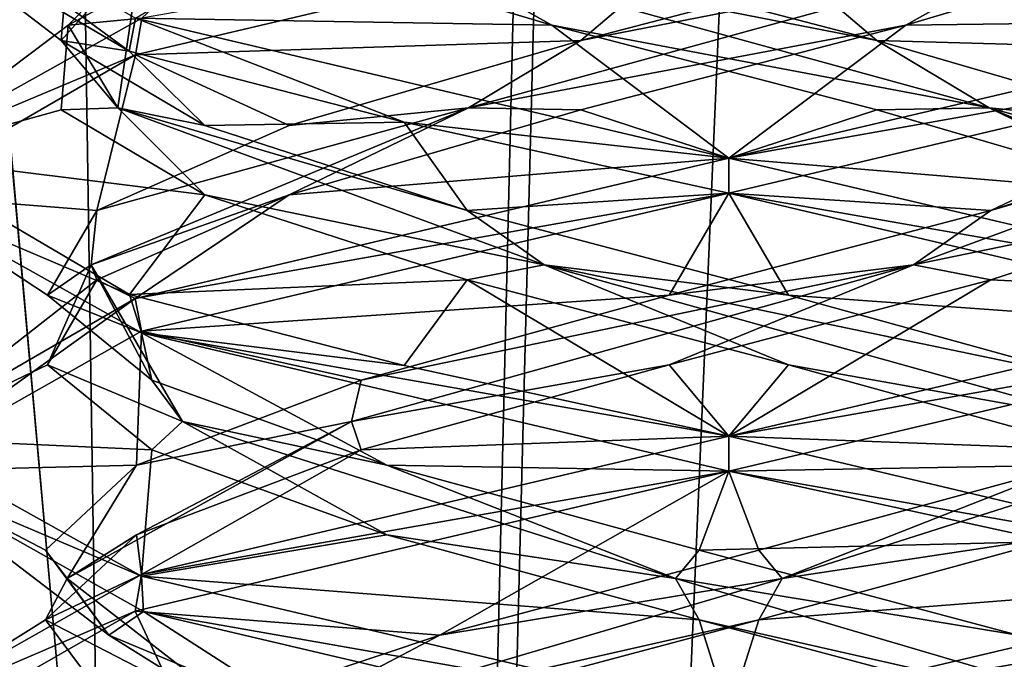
# Model space of a CAD drawing. Header units: millimetres. Extents: x -18.9 to 18.9, y -8.8 to 39.
# Tile 87 of 256: x -1.3 to 0.5, y 15.1 to 16.2. Entities that reach past the tile are written whole.
import ezdxf

# ---------------------------------------------------------------- set-up
doc = ezdxf.new("R2010")
doc.units = ezdxf.units.MM
doc.header["$LTSCALE"] = 65.185185
for name, color, linetype in [('15', 7, 'CONTINUOUS'), ('2014', 7, 'CONTINUOUS'), ('2026', 7, 'CONTINUOUS'), ('2027', 7, 'CONTINUOUS'), ('2028', 7, 'CONTINUOUS'), ('2038', 7, 'CONTINUOUS'), ('2039', 7, 'CONTINUOUS'), ('2040', 7, 'CONTINUOUS'), ('2050', 7, 'CONTINUOUS'), ('2051', 7, 'CONTINUOUS'), ('2052', 7, 'CONTINUOUS'), ('2071', 7, 'CONTINUOUS'), ('2072', 7, 'CONTINUOUS'), ('2073', 7, 'CONTINUOUS'), ('2169', 7, 'CONTINUOUS'), ('4', 7, 'CONTINUOUS')]:
    doc.layers.add(name, color=color, linetype=linetype)

msp = doc.modelspace()

# ---------------------------------------------------------------- linework, layer by layer
at = {"layer": '15', "color": 7, "linetype": 'Continuous'}
for points in [[(-5.0238, -3.5, 16.659), (0.4624, -3.5, 17.3939), (-2.2237, 26.4, 17.2571), (-5.0238, -3.5, 16.659)], [(0.4624, -3.5, 17.3939), (0.6996, 26.4, 17.3858), (-2.2237, 26.4, 17.2571), (0.4624, -3.5, 17.3939)], [(0.4624, -3.5, 17.3939), (5.9019, -3.5, 16.3685), (0.6996, 26.4, 17.3858), (0.4624, -3.5, 17.3939)]]:
    msp.add_3dface(points, dxfattribs=at)
at = {"layer": '2014', "color": 7, "linetype": 'Continuous'}
for points in [[(-1.5, 16.5026, -13.2878), (-1.0663, 16.2517, -14.355), (-1.0775, 16.1926, -14.3436), (-1.5, 16.5026, -13.2878)], [(-1.4999, 16.4414, -13.2815), (-1.5, 16.5026, -13.2878), (-1.0775, 16.1926, -14.3436), (-1.4999, 16.4414, -13.2815)], [(-1.0662, 16.1858, -12.2449), (0, 16.4375, -11.8), (-1.0549, 16.2517, -12.2336), (-1.0662, 16.1858, -12.2449)], [(-1.4999, 16.0035, -13.2833), (-1.0662, 16.1858, -12.2449), (-1.0549, 16.2517, -12.2336), (-1.4999, 16.0035, -13.2833)], [(-1.0775, 16.1926, -14.3436), (-1.0663, 16.2517, -14.355), (-0.5837, 16.0647, -14.6818), (-1.0775, 16.1926, -14.3436)], [(-1.0663, 16.2517, -14.355), (0, 16, -14.8), (-0.5837, 16.0647, -14.6818), (-1.0663, 16.2517, -14.355)], [(-1.4999, 15.9346, -13.3137), (-1.0662, 16.1858, -12.2449), (-1.4999, 16.0035, -13.2833), (-1.4999, 15.9346, -13.3137)], [(0, 16, -14.8), (0, 15.9375, -14.8), (-0.5837, 16.0647, -14.6818), (0, 16, -14.8)], [(-1.0769, 15.7549, -14.3442), (-1.4999, 15.9346, -13.3137), (-1.4999, 16.0035, -13.2833), (-1.0769, 15.7549, -14.3442)], [(0, 15.9375, -11.8), (0, 16, -11.8), (-1.067, 15.7481, -12.2457), (0, 15.9375, -11.8)], [(-1.0558, 15.686, -14.3655), (-1.4999, 15.9346, -13.3137), (-1.0769, 15.7549, -14.3442), (-1.0558, 15.686, -14.3655)], [(-1.0556, 15.689, -12.2343), (0, 15.9375, -11.8), (-1.067, 15.7481, -12.2457), (-1.0556, 15.689, -12.2343)], [(-0.5833, 15.6271, -14.6819), (-1.0558, 15.686, -14.3655), (-1.0769, 15.7549, -14.3442), (-0.5833, 15.6271, -14.6819)], [(-1.5, 15.4371, -13.3021), (-1.0556, 15.689, -12.2343), (-1.067, 15.7481, -12.2457), (-1.5, 15.4371, -13.3021)], [(-1.4999, 15.4969, -13.3144), (-1.5, 15.4371, -13.3021), (-1.067, 15.7481, -12.2457), (-1.4999, 15.4969, -13.3144)], [(0, 15.4375, -14.8), (-1.0558, 15.686, -14.3655), (0, 15.5, -14.8), (0, 15.4375, -14.8)], [(0, 15.5, -14.8), (-1.0558, 15.686, -14.3655), (-0.5833, 15.6271, -14.6819), (0, 15.5, -14.8)], [(-1.0555, 15.2485, -14.3658), (-1.5, 15.4371, -13.3021), (-1.4999, 15.4969, -13.3144), (-1.0555, 15.2485, -14.3658)], [(0, 15.4375, -11.8), (0, 15.5, -11.8), (-1.0556, 15.2515, -12.2343), (0, 15.4375, -11.8)], [(-1.052, 15.1849, -14.3693), (-1.5, 15.4371, -13.3021), (-1.0555, 15.2485, -14.3658), (-1.052, 15.1849, -14.3693)], [(-1.067, 15.1856, -12.2457), (0, 15.4375, -11.8), (-1.0556, 15.2515, -12.2343), (-1.067, 15.1856, -12.2457)], [(-1.5, 14.9996, -13.302), (-1.067, 15.1856, -12.2457), (-1.0556, 15.2515, -12.2343), (-1.5, 14.9996, -13.302)], [(0, 15, -14.8), (-1.052, 15.1849, -14.3693), (-1.0555, 15.2485, -14.3658), (0, 15, -14.8)], [(-1.5, 14.9374, -13.3004), (-1.067, 15.1856, -12.2457), (-1.5, 14.9996, -13.302), (-1.5, 14.9374, -13.3004)], [(0, 14.9375, -14.8), (-1.052, 15.1849, -14.3693), (0, 15, -14.8), (0, 14.9375, -14.8)]]:
    msp.add_3dface(points, dxfattribs=at)
at = {"layer": '2026', "color": 7, "linetype": 'Continuous'}
for points in [[(-0.3182, 16.2396, -14.4875), (-1.0663, 16.2517, -14.355), (-0.8305, 16.3924, -14.2064), (-0.3182, 16.2396, -14.4875)], [(0, 16, -14.8), (-1.0663, 16.2517, -14.355), (-0.3182, 16.2396, -14.4875), (0, 16, -14.8)], [(0.2661, 16.0868, -14.5002), (0, 16, -14.8), (-0.3182, 16.2396, -14.4875), (0.2661, 16.0868, -14.5002)], [(0.7902, 15.934, -14.2417), (0, 16, -14.8), (0.2661, 16.0868, -14.5002), (0.7902, 15.934, -14.2417)], [(1.0545, 15.7518, -14.3668), (0, 16, -14.8), (0.7902, 15.934, -14.2417), (1.0545, 15.7518, -14.3668)], [(0.0536, 15.1701, -12.0718), (1.055, 15.2483, -12.2338), (0.6147, 15.3229, -12.2353), (0.0536, 15.1701, -12.0718)], [(0, 15, -11.8), (1.055, 15.2483, -12.2338), (0.0536, 15.1701, -12.0718), (0, 15, -11.8)], [(-0.5196, 15.0174, -12.1858), (0, 15, -11.8), (0.0536, 15.1701, -12.0718), (-0.5196, 15.0174, -12.1858)]]:
    msp.add_3dface(points, dxfattribs=at)
at = {"layer": '2027', "color": 7, "linetype": 'Continuous'}
for points in [[(-0.3182, 16.2396, -14.4875), (-0.8305, 16.3924, -14.2064), (-0.5545, 16.3726, -14.3566), (-0.3182, 16.2396, -14.4875)], [(0.4677, 16.0905, -14.3978), (-0.3182, 16.2396, -14.4875), (-0.5545, 16.3726, -14.3566), (0.4677, 16.0905, -14.3978)], [(0.4677, 16.0905, -14.3978), (-0.5545, 16.3726, -14.3566), (0.2661, 16.2118, -14.5002), (0.4677, 16.0905, -14.3978)], [(0.2661, 16.2118, -14.5002), (-0.5545, 16.3726, -14.3566), (-0.3182, 16.3646, -14.4875), (0.2661, 16.2118, -14.5002)], [(0.2661, 16.0868, -14.5002), (-0.3182, 16.2396, -14.4875), (0.4677, 16.0905, -14.3978), (0.2661, 16.0868, -14.5002)], [(0.7902, 16.059, -14.2417), (0.4677, 16.0905, -14.3978), (0.2661, 16.2118, -14.5002), (0.7902, 16.059, -14.2417)], [(0.7902, 15.934, -14.2417), (0.2661, 16.0868, -14.5002), (0.4677, 16.0905, -14.3978), (0.7902, 15.934, -14.2417)], [(1.1462, 15.8085, -13.632), (0.7902, 15.934, -14.2417), (0.4677, 16.0905, -14.3978), (1.1462, 15.8085, -13.632)], [(1.1462, 15.8085, -13.632), (0.4677, 16.0905, -14.3978), (1.1358, 15.9062, -13.7705), (1.1462, 15.8085, -13.632)], [(1.1358, 15.9062, -13.7705), (0.4677, 16.0905, -14.3978), (0.7902, 16.059, -14.2417), (1.1358, 15.9062, -13.7705)], [(0.096, 15.2444, -12.1106), (0.6147, 15.3229, -12.2353), (0.9821, 15.5264, -12.6221), (0.096, 15.2444, -12.1106)], [(0.096, 15.2444, -12.1106), (0.9821, 15.5264, -12.6221), (0.6147, 15.4479, -12.2353), (0.096, 15.2444, -12.1106)], [(0.0536, 15.2951, -12.0718), (0.096, 15.2444, -12.1106), (0.6147, 15.4479, -12.2353), (0.0536, 15.2951, -12.0718)], [(0.0536, 15.1701, -12.0718), (0.6147, 15.3229, -12.2353), (0.096, 15.2444, -12.1106), (0.0536, 15.1701, -12.0718)], [(-0.5196, 15.1424, -12.1858), (0.096, 15.2444, -12.1106), (0.0536, 15.2951, -12.0718), (-0.5196, 15.1424, -12.1858)], [(-0.8606, 14.9623, -12.4734), (0.0536, 15.1701, -12.0718), (0.096, 15.2444, -12.1106), (-0.8606, 14.9623, -12.4734)], [(-0.8606, 14.9623, -12.4734), (0.096, 15.2444, -12.1106), (-0.5196, 15.1424, -12.1858), (-0.8606, 14.9623, -12.4734)], [(-0.5196, 15.0174, -12.1858), (0.0536, 15.1701, -12.0718), (-0.8606, 14.9623, -12.4734), (-0.5196, 15.0174, -12.1858)], [(-0.9753, 14.9896, -12.5516), (-0.8606, 14.9623, -12.4734), (-0.5196, 15.1424, -12.1858), (-0.9753, 14.9896, -12.5516)]]:
    msp.add_3dface(points, dxfattribs=at)
at = {"layer": '2028', "color": 7, "linetype": 'Continuous'}
for points in [[(0, 16.4375, -14.8), (0.2661, 16.2118, -14.5002), (-0.3182, 16.3646, -14.4875), (0, 16.4375, -14.8)], [(0.2661, 16.2118, -14.5002), (0, 16.4375, -14.8), (1.0545, 16.1893, -14.3668), (0.2661, 16.2118, -14.5002)], [(0.7902, 16.059, -14.2417), (0.2661, 16.2118, -14.5002), (1.0545, 16.1893, -14.3668), (0.7902, 16.059, -14.2417)], [(0, 15.4375, -11.8), (0.6147, 15.4479, -12.2353), (1.055, 15.6858, -12.2338), (0, 15.4375, -11.8)], [(0, 15.4375, -11.8), (0.0536, 15.2951, -12.0718), (0.6147, 15.4479, -12.2353), (0, 15.4375, -11.8)], [(0, 15.4375, -11.8), (-1.067, 15.1856, -12.2457), (-0.5196, 15.1424, -12.1858), (0, 15.4375, -11.8)], [(0, 15.4375, -11.8), (-0.5196, 15.1424, -12.1858), (0.0536, 15.2951, -12.0718), (0, 15.4375, -11.8)], [(-1.067, 15.1856, -12.2457), (-1.5, 14.9374, -13.3004), (-0.9753, 14.9896, -12.5516), (-1.067, 15.1856, -12.2457)], [(-1.067, 15.1856, -12.2457), (-0.9753, 14.9896, -12.5516), (-0.5196, 15.1424, -12.1858), (-1.067, 15.1856, -12.2457)]]:
    msp.add_3dface(points, dxfattribs=at)
at = {"layer": '2038', "color": 7, "linetype": 'Continuous'}
for points in [[(0.9417, 15.934, -12.5098), (0.4705, 15.7812, -12.1642), (1.0667, 15.7518, -12.2454), (0.9417, 15.934, -12.5098)], [(-0.1071, 15.6285, -12.0753), (0, 15.5, -11.8), (0.4705, 15.7812, -12.1642), (-0.1071, 15.6285, -12.0753)], [(0.4705, 15.7812, -12.1642), (0, 15.5, -11.8), (1.0667, 15.7518, -12.2454), (0.4705, 15.7812, -12.1642)], [(-0.6605, 15.4757, -12.2632), (0, 15.5, -11.8), (-0.1071, 15.6285, -12.0753), (-0.6605, 15.4757, -12.2632)], [(-1.0556, 15.2515, -12.2343), (0, 15.5, -11.8), (-0.6605, 15.4757, -12.2632), (-1.0556, 15.2515, -12.2343)], [(-1.0647, 15.3229, -12.6853), (-1.0556, 15.2515, -12.2343), (-0.6605, 15.4757, -12.2632), (-1.0647, 15.3229, -12.6853)], [(-1.2282, 15.1701, -13.2464), (-1.0556, 15.2515, -12.2343), (-1.0647, 15.3229, -12.6853), (-1.2282, 15.1701, -13.2464)], [(-1.5, 14.9996, -13.302), (-1.0556, 15.2515, -12.2343), (-1.2282, 15.1701, -13.2464), (-1.5, 14.9996, -13.302)], [(-1.1142, 15.0174, -13.8196), (-1.5, 14.9996, -13.302), (-1.2282, 15.1701, -13.2464), (-1.1142, 15.0174, -13.8196)]]:
    msp.add_3dface(points, dxfattribs=at)
at = {"layer": '2039', "color": 7, "linetype": 'Continuous'}
for points in [[(0.332, 15.8085, -12.1538), (0.9417, 15.934, -12.5098), (1.0978, 16.0905, -12.8323), (0.332, 15.8085, -12.1538)], [(0.332, 15.8085, -12.1538), (1.0978, 16.0905, -12.8323), (0.4705, 15.9062, -12.1642), (0.332, 15.8085, -12.1538)], [(0.4705, 15.9062, -12.1642), (1.0978, 16.0905, -12.8323), (0.9417, 16.059, -12.5098), (0.4705, 15.9062, -12.1642)], [(0.4705, 15.7812, -12.1642), (0.9417, 15.934, -12.5098), (0.332, 15.8085, -12.1538), (0.4705, 15.7812, -12.1642)], [(-0.1071, 15.7535, -12.0753), (0.332, 15.8085, -12.1538), (0.4705, 15.9062, -12.1642), (-0.1071, 15.7535, -12.0753)], [(-0.6779, 15.5264, -12.3179), (-0.1071, 15.6285, -12.0753), (0.332, 15.8085, -12.1538), (-0.6779, 15.5264, -12.3179)], [(-0.6779, 15.5264, -12.3179), (0.332, 15.8085, -12.1538), (-0.6605, 15.6007, -12.2632), (-0.6779, 15.5264, -12.3179)], [(-0.6605, 15.6007, -12.2632), (0.332, 15.8085, -12.1538), (-0.1071, 15.7535, -12.0753), (-0.6605, 15.6007, -12.2632)], [(-0.1071, 15.6285, -12.0753), (0.4705, 15.7812, -12.1642), (0.332, 15.8085, -12.1538), (-0.1071, 15.6285, -12.0753)], [(-0.6605, 15.4757, -12.2632), (-0.1071, 15.6285, -12.0753), (-0.6779, 15.5264, -12.3179), (-0.6605, 15.4757, -12.2632)], [(-1.0647, 15.4479, -12.6853), (-0.6779, 15.5264, -12.3179), (-0.6605, 15.6007, -12.2632), (-1.0647, 15.4479, -12.6853)], [(-1.1894, 15.2444, -13.204), (-1.0647, 15.3229, -12.6853), (-0.6779, 15.5264, -12.3179), (-1.1894, 15.2444, -13.204)], [(-1.1894, 15.2444, -13.204), (-0.6779, 15.5264, -12.3179), (-1.0647, 15.4479, -12.6853), (-1.1894, 15.2444, -13.204)], [(-1.0647, 15.3229, -12.6853), (-0.6605, 15.4757, -12.2632), (-0.6779, 15.5264, -12.3179), (-1.0647, 15.3229, -12.6853)], [(-1.2282, 15.2951, -13.2464), (-1.1894, 15.2444, -13.204), (-1.0647, 15.4479, -12.6853), (-1.2282, 15.2951, -13.2464)], [(-1.2282, 15.1701, -13.2464), (-1.0647, 15.3229, -12.6853), (-1.1894, 15.2444, -13.204), (-1.2282, 15.1701, -13.2464)], [(-1.1142, 15.1424, -13.8196), (-1.1894, 15.2444, -13.204), (-1.2282, 15.2951, -13.2464), (-1.1142, 15.1424, -13.8196)], [(-0.8266, 14.9623, -14.1606), (-1.2282, 15.1701, -13.2464), (-1.1894, 15.2444, -13.204), (-0.8266, 14.9623, -14.1606)], [(-0.8266, 14.9623, -14.1606), (-1.1894, 15.2444, -13.204), (-1.1142, 15.1424, -13.8196), (-0.8266, 14.9623, -14.1606)], [(-1.1142, 15.0174, -13.8196), (-1.2282, 15.1701, -13.2464), (-0.8266, 14.9623, -14.1606), (-1.1142, 15.0174, -13.8196)], [(-0.7484, 14.9896, -14.2753), (-0.8266, 14.9623, -14.1606), (-1.1142, 15.1424, -13.8196), (-0.7484, 14.9896, -14.2753)]]:
    msp.add_3dface(points, dxfattribs=at)
at = {"layer": '2040', "color": 7, "linetype": 'Continuous'}
for points in [[(0, 15.9375, -11.8), (0.4705, 15.9062, -12.1642), (1.0685, 16.1899, -12.2473), (0, 15.9375, -11.8)], [(0.4705, 15.9062, -12.1642), (0.9417, 16.059, -12.5098), (1.0685, 16.1899, -12.2473), (0.4705, 15.9062, -12.1642)], [(0, 15.9375, -11.8), (-1.0556, 15.689, -12.2343), (-0.1071, 15.7535, -12.0753), (0, 15.9375, -11.8)], [(0, 15.9375, -11.8), (-0.1071, 15.7535, -12.0753), (0.4705, 15.9062, -12.1642), (0, 15.9375, -11.8)], [(-1.0556, 15.689, -12.2343), (-0.6605, 15.6007, -12.2632), (-0.1071, 15.7535, -12.0753), (-1.0556, 15.689, -12.2343)], [(-1.0556, 15.689, -12.2343), (-1.5, 15.4371, -13.3021), (-1.0647, 15.4479, -12.6853), (-1.0556, 15.689, -12.2343)], [(-1.0556, 15.689, -12.2343), (-1.0647, 15.4479, -12.6853), (-0.6605, 15.6007, -12.2632), (-1.0556, 15.689, -12.2343)], [(-1.5, 15.4371, -13.3021), (-1.2282, 15.2951, -13.2464), (-1.0647, 15.4479, -12.6853), (-1.5, 15.4371, -13.3021)], [(-1.5, 15.4371, -13.3021), (-1.052, 15.1849, -14.3693), (-1.1142, 15.1424, -13.8196), (-1.5, 15.4371, -13.3021)], [(-1.5, 15.4371, -13.3021), (-1.1142, 15.1424, -13.8196), (-1.2282, 15.2951, -13.2464), (-1.5, 15.4371, -13.3021)], [(-1.052, 15.1849, -14.3693), (-0.7484, 14.9896, -14.2753), (-1.1142, 15.1424, -13.8196), (-1.052, 15.1849, -14.3693)], [(-1.052, 15.1849, -14.3693), (0, 14.9375, -14.8), (-0.7484, 14.9896, -14.2753), (-1.052, 15.1849, -14.3693)]]:
    msp.add_3dface(points, dxfattribs=at)
at = {"layer": '2050', "color": 7, "linetype": 'Continuous'}
for points in [[(0.8305, 16.3924, -12.3936), (0.3182, 16.2396, -12.1125), (1.0576, 16.2491, -12.2363), (0.8305, 16.3924, -12.3936)], [(0.3182, 16.2396, -12.1125), (0, 16, -11.8), (1.0576, 16.2491, -12.2363), (0.3182, 16.2396, -12.1125)], [(-0.2661, 16.0868, -12.0998), (0, 16, -11.8), (0.3182, 16.2396, -12.1125), (-0.2661, 16.0868, -12.0998)], [(-0.7902, 15.934, -12.3583), (0, 16, -11.8), (-0.2661, 16.0868, -12.0998), (-0.7902, 15.934, -12.3583)], [(-1.067, 15.7481, -12.2457), (0, 16, -11.8), (-0.7902, 15.934, -12.3583), (-1.067, 15.7481, -12.2457)], [(-1.1358, 15.7812, -12.8295), (-1.067, 15.7481, -12.2457), (-0.7902, 15.934, -12.3583), (-1.1358, 15.7812, -12.8295)], [(-1.4999, 15.4969, -13.3144), (-1.067, 15.7481, -12.2457), (-1.1358, 15.7812, -12.8295), (-1.4999, 15.4969, -13.3144)], [(-1.2247, 15.6285, -13.4071), (-1.4999, 15.4969, -13.3144), (-1.1358, 15.7812, -12.8295), (-1.2247, 15.6285, -13.4071)], [(-1.0368, 15.4757, -13.9605), (-1.4999, 15.4969, -13.3144), (-1.2247, 15.6285, -13.4071), (-1.0368, 15.4757, -13.9605)], [(-1.0555, 15.2485, -14.3658), (-1.4999, 15.4969, -13.3144), (-1.0368, 15.4757, -13.9605), (-1.0555, 15.2485, -14.3658)], [(-0.6147, 15.3229, -14.3647), (-1.0555, 15.2485, -14.3658), (-1.0368, 15.4757, -13.9605), (-0.6147, 15.3229, -14.3647)], [(-0.0536, 15.1701, -14.5282), (-1.0555, 15.2485, -14.3658), (-0.6147, 15.3229, -14.3647), (-0.0536, 15.1701, -14.5282)], [(0, 15, -14.8), (-1.0555, 15.2485, -14.3658), (-0.0536, 15.1701, -14.5282), (0, 15, -14.8)], [(0.5196, 15.0174, -14.4142), (0, 15, -14.8), (-0.0536, 15.1701, -14.5282), (0.5196, 15.0174, -14.4142)]]:
    msp.add_3dface(points, dxfattribs=at)
at = {"layer": '2051', "color": 7, "linetype": 'Continuous'}
for points in [[(0.3182, 16.2396, -12.1125), (0.8305, 16.3924, -12.3936), (0.5545, 16.3726, -12.2434), (0.3182, 16.2396, -12.1125)], [(-0.4677, 16.0905, -12.2022), (0.3182, 16.2396, -12.1125), (0.5545, 16.3726, -12.2434), (-0.4677, 16.0905, -12.2022)], [(-0.4677, 16.0905, -12.2022), (0.5545, 16.3726, -12.2434), (-0.2661, 16.2118, -12.0998), (-0.4677, 16.0905, -12.2022)], [(-0.2661, 16.2118, -12.0998), (0.5545, 16.3726, -12.2434), (0.3182, 16.3646, -12.1125), (-0.2661, 16.2118, -12.0998)], [(-0.2661, 16.0868, -12.0998), (0.3182, 16.2396, -12.1125), (-0.4677, 16.0905, -12.2022), (-0.2661, 16.0868, -12.0998)], [(-0.7902, 16.059, -12.3583), (-0.4677, 16.0905, -12.2022), (-0.2661, 16.2118, -12.0998), (-0.7902, 16.059, -12.3583)], [(-1.1462, 15.8085, -12.968), (-0.7902, 15.934, -12.3583), (-0.4677, 16.0905, -12.2022), (-1.1462, 15.8085, -12.968)], [(-1.1462, 15.8085, -12.968), (-0.4677, 16.0905, -12.2022), (-1.1358, 15.9062, -12.8295), (-1.1462, 15.8085, -12.968)], [(-1.1358, 15.9062, -12.8295), (-0.4677, 16.0905, -12.2022), (-0.7902, 16.059, -12.3583), (-1.1358, 15.9062, -12.8295)], [(-0.7902, 15.934, -12.3583), (-0.2661, 16.0868, -12.0998), (-0.4677, 16.0905, -12.2022), (-0.7902, 15.934, -12.3583)], [(-1.1358, 15.7812, -12.8295), (-0.7902, 15.934, -12.3583), (-1.1462, 15.8085, -12.968), (-1.1358, 15.7812, -12.8295)], [(-1.2247, 15.7535, -13.4071), (-1.1462, 15.8085, -12.968), (-1.1358, 15.9062, -12.8295), (-1.2247, 15.7535, -13.4071)], [(-1.2247, 15.6285, -13.4071), (-1.1358, 15.7812, -12.8295), (-1.1462, 15.8085, -12.968), (-1.2247, 15.6285, -13.4071)], [(-0.9821, 15.5264, -13.9779), (-1.2247, 15.6285, -13.4071), (-1.1462, 15.8085, -12.968), (-0.9821, 15.5264, -13.9779)], [(-1.0368, 15.6007, -13.9605), (-1.1462, 15.8085, -12.968), (-1.2247, 15.7535, -13.4071), (-1.0368, 15.6007, -13.9605)], [(-0.9821, 15.5264, -13.9779), (-1.1462, 15.8085, -12.968), (-1.0368, 15.6007, -13.9605), (-0.9821, 15.5264, -13.9779)], [(-1.0368, 15.4757, -13.9605), (-1.2247, 15.6285, -13.4071), (-0.9821, 15.5264, -13.9779), (-1.0368, 15.4757, -13.9605)], [(-0.6147, 15.4479, -14.3647), (-0.9821, 15.5264, -13.9779), (-1.0368, 15.6007, -13.9605), (-0.6147, 15.4479, -14.3647)], [(-0.6147, 15.3229, -14.3647), (-1.0368, 15.4757, -13.9605), (-0.9821, 15.5264, -13.9779), (-0.6147, 15.3229, -14.3647)], [(-0.096, 15.2444, -14.4894), (-0.6147, 15.3229, -14.3647), (-0.9821, 15.5264, -13.9779), (-0.096, 15.2444, -14.4894)], [(-0.096, 15.2444, -14.4894), (-0.9821, 15.5264, -13.9779), (-0.6147, 15.4479, -14.3647), (-0.096, 15.2444, -14.4894)], [(-0.0536, 15.2951, -14.5282), (-0.096, 15.2444, -14.4894), (-0.6147, 15.4479, -14.3647), (-0.0536, 15.2951, -14.5282)], [(-0.0536, 15.1701, -14.5282), (-0.6147, 15.3229, -14.3647), (-0.096, 15.2444, -14.4894), (-0.0536, 15.1701, -14.5282)], [(0.5196, 15.1424, -14.4142), (-0.096, 15.2444, -14.4894), (-0.0536, 15.2951, -14.5282), (0.5196, 15.1424, -14.4142)], [(0.8606, 14.9623, -14.1266), (-0.0536, 15.1701, -14.5282), (-0.096, 15.2444, -14.4894), (0.8606, 14.9623, -14.1266)], [(0.8606, 14.9623, -14.1266), (-0.096, 15.2444, -14.4894), (0.5196, 15.1424, -14.4142), (0.8606, 14.9623, -14.1266)], [(0.5196, 15.0174, -14.4142), (-0.0536, 15.1701, -14.5282), (0.8606, 14.9623, -14.1266), (0.5196, 15.0174, -14.4142)]]:
    msp.add_3dface(points, dxfattribs=at)
at = {"layer": '2052', "color": 7, "linetype": 'Continuous'}
for points in [[(0, 16.4375, -11.8), (-1.0662, 16.1858, -12.2449), (-0.2661, 16.2118, -12.0998), (0, 16.4375, -11.8)], [(0, 16.4375, -11.8), (-0.2661, 16.2118, -12.0998), (0.3182, 16.3646, -12.1125), (0, 16.4375, -11.8)], [(-1.0662, 16.1858, -12.2449), (-0.7902, 16.059, -12.3583), (-0.2661, 16.2118, -12.0998), (-1.0662, 16.1858, -12.2449)], [(-1.0662, 16.1858, -12.2449), (-1.4999, 15.9346, -13.3137), (-1.1358, 15.9062, -12.8295), (-1.0662, 16.1858, -12.2449)], [(-1.0662, 16.1858, -12.2449), (-1.1358, 15.9062, -12.8295), (-0.7902, 16.059, -12.3583), (-1.0662, 16.1858, -12.2449)], [(-1.4999, 15.9346, -13.3137), (-1.0558, 15.686, -14.3655), (-1.2247, 15.7535, -13.4071), (-1.4999, 15.9346, -13.3137)], [(-1.4999, 15.9346, -13.3137), (-1.2247, 15.7535, -13.4071), (-1.1358, 15.9062, -12.8295), (-1.4999, 15.9346, -13.3137)], [(-1.0558, 15.686, -14.3655), (-1.0368, 15.6007, -13.9605), (-1.2247, 15.7535, -13.4071), (-1.0558, 15.686, -14.3655)], [(-1.0558, 15.686, -14.3655), (0, 15.4375, -14.8), (-0.6147, 15.4479, -14.3647), (-1.0558, 15.686, -14.3655)], [(-1.0558, 15.686, -14.3655), (-0.6147, 15.4479, -14.3647), (-1.0368, 15.6007, -13.9605), (-1.0558, 15.686, -14.3655)], [(0, 15.4375, -14.8), (-0.0536, 15.2951, -14.5282), (-0.6147, 15.4479, -14.3647), (0, 15.4375, -14.8)], [(-0.0536, 15.2951, -14.5282), (0, 15.4375, -14.8), (0.5807, 15.311, -14.683), (-0.0536, 15.2951, -14.5282)], [(0.5196, 15.1424, -14.4142), (-0.0536, 15.2951, -14.5282), (0.5807, 15.311, -14.683), (0.5196, 15.1424, -14.4142)]]:
    msp.add_3dface(points, dxfattribs=at)
at = {"layer": '2071', "color": 7, "linetype": 'Continuous'}
for points in [[(-1.1875, 16.2396, -12.9818), (-1.0549, 16.2517, -12.2336), (-0.9064, 16.3924, -12.4695), (-1.1875, 16.2396, -12.9818)], [(-1.4999, 16.0035, -13.2833), (-1.0549, 16.2517, -12.2336), (-1.1875, 16.2396, -12.9818), (-1.4999, 16.0035, -13.2833)], [(-1.2002, 16.0868, -13.5661), (-1.4999, 16.0035, -13.2833), (-1.1875, 16.2396, -12.9818), (-1.2002, 16.0868, -13.5661)], [(-0.9417, 15.934, -14.0902), (-1.4999, 16.0035, -13.2833), (-1.2002, 16.0868, -13.5661), (-0.9417, 15.934, -14.0902)], [(-1.0769, 15.7549, -14.3442), (-1.4999, 16.0035, -13.2833), (-0.9417, 15.934, -14.0902), (-1.0769, 15.7549, -14.3442)], [(-0.4705, 15.7812, -14.4358), (-1.0769, 15.7549, -14.3442), (-0.9417, 15.934, -14.0902), (-0.4705, 15.7812, -14.4358)], [(-0.5833, 15.6271, -14.6819), (-1.0769, 15.7549, -14.3442), (-0.4705, 15.7812, -14.4358), (-0.5833, 15.6271, -14.6819)], [(0, 15.5, -14.8), (-0.5833, 15.6271, -14.6819), (-0.4705, 15.7812, -14.4358), (0, 15.5, -14.8)], [(0.1071, 15.6285, -14.5247), (0, 15.5, -14.8), (-0.4705, 15.7812, -14.4358), (0.1071, 15.6285, -14.5247)], [(0.6605, 15.4757, -14.3368), (0, 15.5, -14.8), (0.1071, 15.6285, -14.5247), (0.6605, 15.4757, -14.3368)], [(0, 15.5, -14.8), (0.6605, 15.4757, -14.3368), (1.069, 15.2475, -14.3523), (0, 15.5, -14.8)]]:
    msp.add_3dface(points, dxfattribs=at)
at = {"layer": '2072', "color": 7, "linetype": 'Continuous'}
for points in [[(-1.1875, 16.2396, -12.9818), (-0.9064, 16.3924, -12.4695), (-1.0566, 16.3726, -12.7455), (-1.1875, 16.2396, -12.9818)], [(-1.0978, 16.0905, -13.7677), (-1.0566, 16.3726, -12.7455), (-1.2002, 16.2118, -13.5661), (-1.0978, 16.0905, -13.7677)], [(-1.2002, 16.2118, -13.5661), (-1.0566, 16.3726, -12.7455), (-1.1875, 16.3646, -12.9818), (-1.2002, 16.2118, -13.5661)], [(-1.0978, 16.0905, -13.7677), (-1.1875, 16.2396, -12.9818), (-1.0566, 16.3726, -12.7455), (-1.0978, 16.0905, -13.7677)], [(-1.2002, 16.0868, -13.5661), (-1.1875, 16.2396, -12.9818), (-1.0978, 16.0905, -13.7677), (-1.2002, 16.0868, -13.5661)], [(-0.9417, 16.059, -14.0902), (-1.0978, 16.0905, -13.7677), (-1.2002, 16.2118, -13.5661), (-0.9417, 16.059, -14.0902)], [(-0.9417, 15.934, -14.0902), (-1.2002, 16.0868, -13.5661), (-1.0978, 16.0905, -13.7677), (-0.9417, 15.934, -14.0902)], [(-0.332, 15.8085, -14.4462), (-0.9417, 15.934, -14.0902), (-1.0978, 16.0905, -13.7677), (-0.332, 15.8085, -14.4462)], [(-0.332, 15.8085, -14.4462), (-1.0978, 16.0905, -13.7677), (-0.4705, 15.9062, -14.4358), (-0.332, 15.8085, -14.4462)], [(-0.4705, 15.9062, -14.4358), (-1.0978, 16.0905, -13.7677), (-0.9417, 16.059, -14.0902), (-0.4705, 15.9062, -14.4358)], [(-0.4705, 15.7812, -14.4358), (-0.9417, 15.934, -14.0902), (-0.332, 15.8085, -14.4462), (-0.4705, 15.7812, -14.4358)], [(0.1071, 15.7535, -14.5247), (-0.332, 15.8085, -14.4462), (-0.4705, 15.9062, -14.4358), (0.1071, 15.7535, -14.5247)], [(0.1071, 15.6285, -14.5247), (-0.4705, 15.7812, -14.4358), (-0.332, 15.8085, -14.4462), (0.1071, 15.6285, -14.5247)], [(0.6779, 15.5264, -14.2821), (0.1071, 15.6285, -14.5247), (-0.332, 15.8085, -14.4462), (0.6779, 15.5264, -14.2821)], [(0.6779, 15.5264, -14.2821), (-0.332, 15.8085, -14.4462), (0.6605, 15.6007, -14.3368), (0.6779, 15.5264, -14.2821)], [(0.6605, 15.6007, -14.3368), (-0.332, 15.8085, -14.4462), (0.1071, 15.7535, -14.5247), (0.6605, 15.6007, -14.3368)], [(0.6605, 15.4757, -14.3368), (0.1071, 15.6285, -14.5247), (0.6779, 15.5264, -14.2821), (0.6605, 15.4757, -14.3368)]]:
    msp.add_3dface(points, dxfattribs=at)
at = {"layer": '2073', "color": 7, "linetype": 'Continuous'}
for points in [[(-1.4999, 16.4414, -13.2815), (-1.0775, 16.1926, -14.3436), (-1.2002, 16.2118, -13.5661), (-1.4999, 16.4414, -13.2815)], [(-1.4999, 16.4414, -13.2815), (-1.2002, 16.2118, -13.5661), (-1.1875, 16.3646, -12.9818), (-1.4999, 16.4414, -13.2815)], [(-1.0775, 16.1926, -14.3436), (-0.9417, 16.059, -14.0902), (-1.2002, 16.2118, -13.5661), (-1.0775, 16.1926, -14.3436)], [(-1.0775, 16.1926, -14.3436), (-0.5837, 16.0647, -14.6818), (-0.9417, 16.059, -14.0902), (-1.0775, 16.1926, -14.3436)], [(-0.5837, 16.0647, -14.6818), (-0.4705, 15.9062, -14.4358), (-0.9417, 16.059, -14.0902), (-0.5837, 16.0647, -14.6818)], [(-0.5837, 16.0647, -14.6818), (0, 15.9375, -14.8), (-0.4705, 15.9062, -14.4358), (-0.5837, 16.0647, -14.6818)], [(0, 15.9375, -14.8), (0.1071, 15.7535, -14.5247), (-0.4705, 15.9062, -14.4358), (0, 15.9375, -14.8)], [(0.1071, 15.7535, -14.5247), (0, 15.9375, -14.8), (1.069, 15.685, -14.3523), (0.1071, 15.7535, -14.5247)], [(0.6605, 15.6007, -14.3368), (0.1071, 15.7535, -14.5247), (1.069, 15.685, -14.3523), (0.6605, 15.6007, -14.3368)], [(0, 14.9375, -11.8), (0.7484, 14.9896, -12.3247), (1.0586, 15.1869, -12.2373), (0, 14.9375, -11.8)]]:
    msp.add_3dface(points, dxfattribs=at)
at = {"layer": '2169', "color": 7, "linetype": 'Continuous'}
for points in [[(1.0545, 16.1893, -14.3668), (0, 16.4375, -14.8), (1.0631, 16.2493, -14.3583), (1.0545, 16.1893, -14.3668)], [(0, 16, -11.8), (1.0685, 16.1899, -12.2473), (1.0576, 16.2491, -12.2363), (0, 16, -11.8)], [(0, 16, -11.8), (0, 15.9375, -11.8), (1.0685, 16.1899, -12.2473), (0, 16, -11.8)], [(0, 15.9375, -14.8), (0, 16, -14.8), (1.0545, 15.7518, -14.3668), (0, 15.9375, -14.8)], [(0, 15.9375, -14.8), (1.0545, 15.7518, -14.3668), (1.069, 15.685, -14.3523), (0, 15.9375, -14.8)], [(0, 15.5, -11.8), (1.055, 15.6858, -12.2338), (1.0667, 15.7518, -12.2454), (0, 15.5, -11.8)], [(0, 15.5, -11.8), (0, 15.4375, -11.8), (1.055, 15.6858, -12.2338), (0, 15.5, -11.8)], [(0, 15.4375, -14.8), (0, 15.5, -14.8), (1.069, 15.2475, -14.3523), (0, 15.4375, -14.8)], [(0.5807, 15.311, -14.683), (0, 15.4375, -14.8), (1.069, 15.2475, -14.3523), (0.5807, 15.311, -14.683)], [(1.055, 15.2483, -12.2338), (0, 15, -11.8), (1.0586, 15.1869, -12.2373), (1.055, 15.2483, -12.2338)], [(0, 15, -11.8), (0, 14.9375, -11.8), (1.0586, 15.1869, -12.2373), (0, 15, -11.8)]]:
    msp.add_3dface(points, dxfattribs=at)
at = {"layer": '4', "color": 7, "linetype": 'Continuous'}
for points in [[(-2.2698, -3.5, -11.5768), (-1.3962, 32.4, -10.8154), (-0.8623, -3.5, -10.5837), (-2.2698, -3.5, -11.5768)], [(-1.3962, 32.4, -10.8154), (0, 32.4, -10.45), (-0.8623, -3.5, -10.5837), (-1.3962, 32.4, -10.8154)], [(0, 32.4, -10.45), (0, 29.7897, -10.45), (-0.8623, -3.5, -10.5837), (0, 32.4, -10.45)], [(0, 29.7897, -10.45), (0.5552, 29.6513, -10.5046), (-0.8623, -3.5, -10.5837), (0, 29.7897, -10.45)], [(-0.8623, -3.5, -10.5837), (0.5552, 29.6513, -10.5046), (0.8623, -3.5, -10.5837), (-0.8623, -3.5, -10.5837)]]:
    msp.add_3dface(points, dxfattribs=at)

doc.saveas('drawing.dxf')
